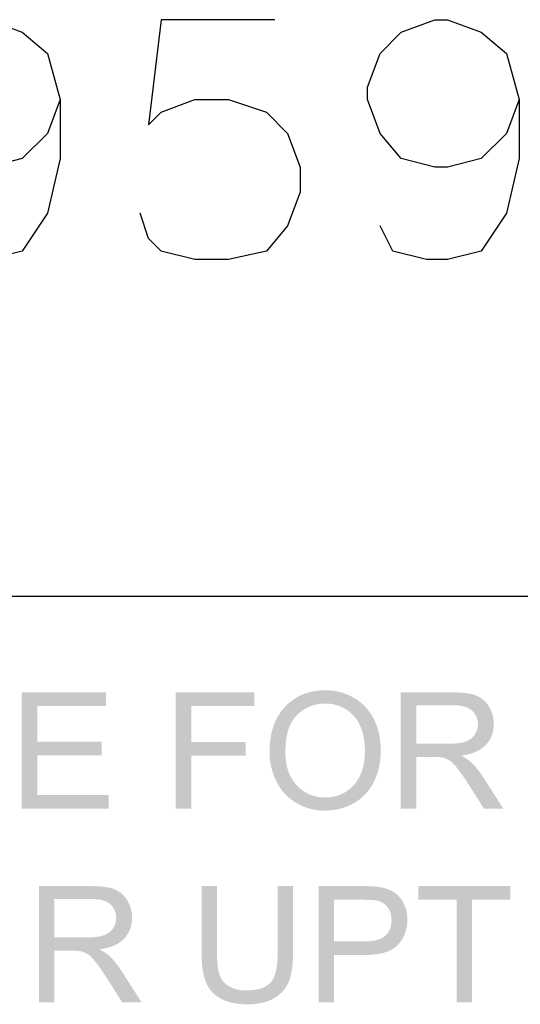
# Model space of a CAD drawing. Header units: millimetres. Extents: x 502444 to 745500, y -417645 to -375189.
# Tile 149 of 208: x 724209 to 724652, y -402268 to -401397. Entities that reach past the tile are written whole.
import ezdxf

# ---------------------------------------------------------------- set-up
doc = ezdxf.new("R2010")
doc.units = ezdxf.units.MM
doc.layers.add('PDF2_Geometry', color=7, linetype='Continuous')
doc.layers.add('PDF2_Solid Fills', color=7, linetype='Continuous')

msp = doc.modelspace()

# ---------------------------------------------------------------- hatches: boundary and pattern name
at = {"layer": 'PDF2_Solid Fills', "lineweight": 25, "transparency": 33554559}
for points in [[(724285.61084, -401992.17908), (724211.18981, -401992.17908), (724211.18981, -402095.09192), (724287.99842, -402095.09192), (724287.99842, -402082.94744), (724224.81107, -402082.94744), (724224.81107, -402047.91796), (724281.7492, -402047.91796), (724281.7492, -402035.84354), (724224.81107, -402035.84354), (724224.81107, -402004.32356), (724285.61084, -402004.32356)], [(724416.90267, -401992.17908), (724347.46609, -401992.17908), (724347.46609, -402095.09192), (724361.08735, -402095.09192), (724361.08735, -402048.33925), (724409.3905, -402048.33925), (724409.3905, -402036.19385), (724361.08735, -402036.19385), (724361.08735, -402004.32356), (724416.90267, -402004.32356)], [(724479.74062, -401990.35381), (724479.47493, -401990.35381), (724476.80709, -401990.42114), (724474.20294, -401990.59949), (724471.65885, -401990.88975), (724469.17664, -401991.29101), (724466.75811, -401991.8042), (724464.39964, -401992.4293), (724462.10304, -401993.16541), (724459.86832, -401994.01345), (724457.69547, -401994.97248), (724455.58449, -401996.04435), (724453.53539, -401997.22722), (724451.54816, -401998.52111), (724449.62098, -401999.92691), (724447.7575, -402001.44463), (724445.95589, -402003.07427), (724444.21434, -402004.81491), (724443.18615, -402005.93864), (724441.73212, -402007.66655), (724440.36544, -402009.46543), (724439.08794, -402011.33528), (724437.89961, -402013.27611), (724436.79862, -402015.2879), (724435.78499, -402017.37067), (724434.85871, -402019.52442), (724434.02159, -402021.74913), (724433.27365, -402024.04573), (724432.61306, -402026.41239), (724432.03982, -402028.85002), (724431.55575, -402031.35953), (724431.15904, -402033.93911), (724430.84967, -402036.59057), (724430.62947, -402039.31209), (724430.49845, -402042.1055), (724430.45295, -402044.96897), (724430.47479, -402046.58131), (724430.59308, -402049.10084), (724430.81509, -402051.59579), (724431.14266, -402054.06618), (724431.57395, -402056.512), (724432.10898, -402058.93235), (724432.74955, -402061.32812), (724433.49385, -402063.69933), (724434.34188, -402066.04506), (724435.29364, -402068.36623), (724436.35095, -402070.66283), (724436.9624, -402071.87937), (724438.18531, -402074.09043), (724439.51014, -402076.20778), (724440.9314, -402078.23414), (724442.45458, -402080.16677), (724444.07785, -402082.00842), (724445.80121, -402083.75634), (724447.62466, -402085.41327), (724479.60049, -402085.19399), (724478.3794, -402085.17579), (724475.82075, -402085.01838), (724473.34217, -402084.69718), (724470.94003, -402084.2122), (724468.61795, -402083.56435), (724466.37231, -402082.75272), (724464.20492, -402081.7773), (724462.11396, -402080.63992), (724460.10307, -402079.33785), (724458.16862, -402077.8729), (724456.31424, -402076.24508), (724454.53628, -402074.45348), (724453.20965, -402072.95669), (724451.81749, -402071.16782), (724450.54726, -402069.28341), (724449.39715, -402067.30346), (724448.36896, -402065.22797), (724447.46087, -402063.05694), (724446.67472, -402060.78946), (724446.00867, -402058.42735), (724445.46454, -402055.96879), (724445.04053, -402053.41469), (724444.73844, -402050.76596), (724444.55646, -402048.02078), (724444.49641, -402045.18006), (724444.51096, -402043.40211), (724444.61651, -402040.34392), (724444.82033, -402037.41131), (724445.12242, -402034.60334), (724445.52278, -402031.92094), (724446.02322, -402029.36321), (724446.62012, -402026.93103), (724447.31711, -402024.62352), (724448.11236, -402022.44066), (724449.00589, -402020.38427), (724449.99951, -402018.45164), (724451.09139, -402016.64548), (724452.28154, -402014.96307), (724453.56997, -402013.40713), (724454.95666, -402011.97494), (724455.24055, -402011.70743), (724457.14589, -402010.03594), (724459.11856, -402008.52368), (724461.15493, -402007.17065), (724463.25862, -402005.97686), (724465.42601, -402004.9423), (724467.66074, -402004.06697), (724469.95915, -402003.35088), (724472.3249, -402002.7931), (724474.75435, -402002.39548), (724477.2493, -402002.15617), (724479.81159, -402002.07701), (724511.52902, -402001.48375), (724509.59638, -401999.94693), (724507.56548, -401998.50655), (724505.43812, -401997.16262), (724503.72568, -401996.19175), (724501.54373, -401995.08258), (724499.31447, -401994.08988), (724497.03607, -401993.21364), (724494.71036, -401992.45478), (724492.33551, -401991.8133), (724489.91334, -401991.28737), (724487.44204, -401990.87883), (724484.92343, -401990.58675), (724482.35568, -401990.41205)], [(724592.28661, -401992.17908), (724546.6513, -401992.17908), (724546.6513, -402095.09192), (724560.27074, -402095.09192), (724560.27074, -402049.39201), (724576.06849, -402049.39201), (724599.9389, -402048.26919), (724602.41566, -402047.88066), (724605.21089, -402047.3156), (724607.8496, -402046.63682), (724610.32636, -402045.8452), (724612.6448, -402044.94076), (724614.80491, -402043.92348), (724616.80306, -402042.79247), (724618.64288, -402041.54864), (724620.32439, -402040.19197), (724621.84574, -402038.72156), (724622.25156, -402038.28208), (724560.27074, -402037.59875), (724560.27074, -402003.55106), (724592.84893, -402003.55106), (724622.88667, -402002.18438), (724621.25067, -402000.29269), (724619.46544, -401998.61938), (724617.52916, -401997.16626), (724615.44366, -401995.93152), (724613.20894, -401994.91698), (724612.4246, -401994.63127), (724610.55384, -401994.05621), (724608.49746, -401993.55849), (724606.25727, -401993.13721), (724603.83329, -401992.79235), (724601.22369, -401992.52393), (724598.43028, -401992.33194), (724595.45126, -401992.21729)], [(724511.52902, -402001.48375), (724479.81159, -402002.07701), (724481.81702, -402002.12797), (724484.35383, -402002.34361), (724486.82513, -402002.72941), (724489.23091, -402003.28445), (724491.57301, -402004.00965), (724493.84959, -402004.90408), (724496.06065, -402005.96776), (724498.2062, -402007.20159), (724499.82765, -402008.3053), (724501.75301, -402009.81483), (724503.55098, -402011.45994), (724505.22156, -402013.24244), (724506.76476, -402015.16052), (724508.18057, -402017.21508), (724509.47081, -402019.40613), (724510.63367, -402021.73275), (724510.63549, -402021.74003), (724511.51992, -402023.86921), (724512.29879, -402026.07572), (724512.97394, -402028.36049), (724513.54718, -402030.72351), (724514.01487, -402033.16387), (724514.37701, -402035.68249), (724514.63724, -402038.27844), (724514.79375, -402040.95356), (724514.84471, -402043.70602), (724514.83742, -402044.84704), (724514.73916, -402047.72506), (724514.52988, -402050.50209), (724514.21141, -402053.17903), (724513.78194, -402055.75405), (724513.24327, -402058.22808), (724512.59178, -402060.60111), (724511.8311, -402062.87314), (724510.95942, -402065.04417), (724509.97854, -402067.1142), (724508.88666, -402069.08324), (724507.68376, -402070.95127), (724506.36986, -402072.71739), (724504.94677, -402074.38342), (724503.9113, -402075.46075), (724502.10423, -402077.15044), (724500.21527, -402078.67817), (724498.24624, -402080.04575), (724496.19714, -402081.25229), (724494.06796, -402082.29777), (724491.85872, -402083.1831), (724489.56758, -402083.90739), (724487.19637, -402084.4697), (724484.74509, -402084.87188), (724482.21192, -402085.11392), (724479.60049, -402085.19399), (724447.62466, -402085.41327), (724449.54819, -402086.97649), (724451.57, -402088.4478), (724453.69371, -402089.82722), (724455.6955, -402090.98826), (724457.86107, -402092.10198), (724460.0776, -402093.09741), (724462.3469, -402093.97638), (724464.66715, -402094.73797), (724467.03836, -402095.38218), (724469.46235, -402095.90993), (724471.93728, -402096.32029), (724474.46318, -402096.61328), (724477.04184, -402096.78889), (724479.67147, -402096.84712), (724480.82341, -402096.8353), (724483.35839, -402096.72429), (724485.85881, -402096.4959), (724488.32647, -402096.15105), (724490.76137, -402095.68882), (724493.1617, -402095.10921), (724495.52927, -402094.41313), (724497.86408, -402093.60059), (724500.16432, -402092.66976), (724502.4318, -402091.62337), (724504.6647, -402090.45869), (724505.90945, -402089.75352), (724507.99859, -402088.44326), (724509.99492, -402087.0238), (724511.89662, -402085.49699), (724513.70368, -402083.86189), (724515.41612, -402082.11942), (724517.03575, -402080.26868), (724518.55893, -402078.30966), (724519.9893, -402076.24327), (724521.32686, -402074.0686), (724522.56797, -402071.78565), (724523.20672, -402070.4954), (724524.19305, -402068.31163), (724525.08476, -402066.07873), (724525.88366, -402063.79669), (724526.58792, -402061.46552), (724527.19756, -402059.08521), (724527.71438, -402056.65668), (724528.13658, -402054.1781), (724528.46414, -402051.6513), (724528.6989, -402049.07536), (724528.84085, -402046.45029), (724528.88816, -402043.77608), (724528.87906, -402042.65417), (724528.79535, -402039.99452), (724528.62065, -402037.3831), (724528.35313, -402034.82263), (724527.99463, -402032.31038), (724527.54332, -402029.84909), (724527.00284, -402027.43603), (724526.36955, -402025.07301), (724525.64344, -402022.76003), (724524.82817, -402020.49619), (724523.92008, -402018.28149), (724522.91919, -402016.11683), (724522.31683, -402014.94487), (724521.07027, -402012.73198), (724519.72361, -402010.61555), (724518.2805, -402008.59647), (724516.73912, -402006.67294), (724515.09948, -402004.84676), (724513.36338, -402003.11703)], [(724622.88667, -402002.18438), (724592.84893, -402003.55106), (724593.50406, -402003.55469), (724596.5122, -402003.68299), (724599.28741, -402003.99236), (724601.82604, -402004.4828), (724604.1281, -402005.1543), (724606.19722, -402006.00689), (724608.02977, -402007.04054), (724609.62756, -402008.25435), (724610.5866, -402009.1779), (724612.13707, -402011.05412), (724613.3436, -402013.10049), (724614.20437, -402015.31702), (724614.7212, -402017.70279), (724614.89408, -402020.25871), (724614.74486, -402022.54439), (724614.23895, -402024.94835), (724613.37636, -402027.25223), (724612.15527, -402029.45511), (724611.94235, -402029.77903), (724610.43373, -402031.65616), (724608.63212, -402033.25759), (724606.53753, -402034.58332), (724604.15176, -402035.63244), (724602.44842, -402036.18748), (724600.33744, -402036.69521), (724597.98989, -402037.09011), (724595.41122, -402037.37218), (724592.59598, -402037.54142), (724589.5478, -402037.59875), (724560.27074, -402037.59875), (724622.25156, -402038.28208), (724623.81842, -402036.38402), (724625.17599, -402034.38405), (724626.32429, -402032.28309), (724627.26513, -402030.08112), (724627.99669, -402027.77724), (724628.51898, -402025.37237), (724628.83199, -402022.86649), (724628.93571, -402020.25871), (724628.9066, -402018.85109), (724628.69732, -402016.32792), (724628.28786, -402013.87391), (724627.68005, -402011.48815), (724626.87023, -402009.17153), (724625.86206, -402006.92407), (724624.65371, -402004.74485), (724624.37346, -402004.29445)], [(724599.9389, -402048.26919), (724576.06849, -402049.39201), (724576.14492, -402049.39201), (724579.29319, -402049.44842), (724581.79542, -402049.6122), (724583.65163, -402049.88335), (724585.33313, -402050.38107), (724587.62609, -402051.34102), (724589.89902, -402052.62125), (724591.32576, -402053.67492), (724593.03273, -402055.22722), (724594.85072, -402057.16895), (724596.77972, -402059.50104), (724597.76605, -402060.78127), (724599.01626, -402062.46732), (724600.35382, -402064.33808), (724601.78419, -402066.39538), (724603.30191, -402068.63829), (724604.91062, -402071.06682), (724606.61032, -402073.68098), (724620.22976, -402095.09192), (724637.36142, -402095.09192), (724619.45816, -402067.08235), (724619.34351, -402066.90583), (724617.82033, -402064.64745), (724616.27168, -402062.49826), (724614.69936, -402060.45826), (724613.09975, -402058.52835), (724611.47648, -402056.70763), (724609.82774, -402054.99519), (724608.15351, -402053.39376), (724606.76864, -402052.26002), (724604.83964, -402050.93884), (724602.56489, -402049.60856)], [(724272.13152, -402163.7023), (724226.49621, -402163.7023), (724226.49621, -402266.61515), (724240.11565, -402266.61515), (724240.11565, -402220.91523), (724255.9134, -402220.91523), (724279.78381, -402219.7915), (724282.26057, -402219.40388), (724285.05579, -402218.83883), (724287.69452, -402218.16004), (724290.17127, -402217.36843), (724292.48971, -402216.46398), (724294.64982, -402215.44671), (724296.64797, -402214.3157), (724298.48779, -402213.07186), (724300.1693, -402211.71519), (724301.69065, -402210.24479), (724302.09647, -402209.80531), (724240.11565, -402209.12197), (724240.11565, -402175.07428), (724272.69384, -402175.07428), (724302.73158, -402173.70761), (724301.09558, -402171.81592), (724299.31035, -402170.1426), (724297.37407, -402168.68949), (724295.28857, -402167.45475), (724293.05385, -402166.4402), (724292.26951, -402166.1545), (724290.39875, -402165.57944), (724288.34237, -402165.08172), (724286.10218, -402164.66043), (724283.6782, -402164.31558), (724281.0686, -402164.04716), (724278.27519, -402163.85517), (724275.29616, -402163.74052)], [(724383.9041, -402163.7023), (724370.28466, -402163.7023), (724370.28466, -402223.16178), (724370.29194, -402224.59761), (724370.36109, -402227.6012), (724370.50121, -402230.47832), (724370.71413, -402233.22896), (724370.99984, -402235.85221), (724371.35653, -402238.34808), (724371.78418, -402240.71747), (724372.28463, -402242.95947), (724372.85604, -402245.075), (724373.50026, -402247.06314), (724374.21544, -402248.9248), (724374.27367, -402249.0631), (724375.34008, -402251.33786), (724376.56845, -402253.47432), (724377.95879, -402255.47156), (724379.51108, -402257.3314), (724409.81088, -402256.08574), (724409.33955, -402256.08301), (724406.58982, -402255.96199), (724403.98385, -402255.66082), (724401.52165, -402255.17857), (724399.20322, -402254.51525), (724397.02855, -402253.67086), (724394.99764, -402252.6454), (724394.14233, -402252.13858), (724392.09687, -402250.68091), (724390.30254, -402249.02034), (724388.76116, -402247.15595), (724387.47092, -402245.08864), (724386.43181, -402242.81752), (724385.85311, -402241.17151), (724385.33628, -402239.25798), (724384.89953, -402237.12153), (724384.54103, -402234.76215), (724384.2626, -402232.17893), (724384.06424, -402229.37279), (724383.94413, -402226.34372), (724383.9041, -402223.09172)], [(724451.23515, -402163.7023), (724437.6139, -402163.7023), (724437.6139, -402223.09172), (724437.6139, -402223.61856), (724437.54656, -402226.96154), (724437.37732, -402230.10253), (724437.10435, -402233.04061), (724436.72947, -402235.7776), (724436.25086, -402238.31168), (724435.67034, -402240.64467), (724434.98609, -402242.77476), (724434.19994, -402244.70284), (724433.31187, -402246.42984), (724432.32007, -402247.95393), (724431.22637, -402249.27602), (724430.65313, -402249.85563), (724429.11903, -402251.16316), (724427.3884, -402252.31692), (724425.46304, -402253.31691), (724423.34115, -402254.1622), (724421.02635, -402254.85464), (724418.51502, -402255.39331), (724415.80896, -402255.77819), (724412.90819, -402256.0084), (724409.81088, -402256.08574), (724379.51108, -402257.3314), (724381.22716, -402259.05294), (724383.10338, -402260.63526), (724385.14338, -402262.08019), (724387.34535, -402263.3859), (724388.85215, -402264.15295), (724390.87214, -402265.03737), (724393.00495, -402265.81898), (724395.24513, -402266.49595), (724397.59815, -402267.06828), (724400.05853, -402267.53688), (724402.62992, -402267.90175), (724405.31231, -402268.16198), (724408.1039, -402268.31849), (724411.00467, -402268.37035), (724411.22487, -402268.37035), (724414.11472, -402268.30484), (724416.89357, -402268.1265), (724419.55958, -402267.83442), (724422.11459, -402267.4286), (724424.55678, -402266.90995), (724426.88795, -402266.27757), (724429.10447, -402265.53236), (724431.21181, -402264.6725), (724433.2045, -402263.69981), (724435.088, -402262.6143), (724435.088, -402262.61339), (724437.28269, -402261.13844), (724439.30086, -402259.55521), (724441.1425, -402257.86551), (724442.81127, -402256.06754), (724444.30169, -402254.1622), (724445.61923, -402252.1495), (724446.76025, -402250.02942), (724447.72474, -402247.80198), (724448.37806, -402245.95578), (724448.97859, -402243.93671), (724449.50634, -402241.78933), (724449.96493, -402239.51366), (724450.35437, -402237.10879), (724450.67101, -402234.57653), (724450.91851, -402231.91506), (724451.09503, -402229.12529), (724451.20058, -402226.20814), (724451.23515, -402223.16178)], [(724512.73919, -402163.7023), (724473.9136, -402163.7023), (724473.9136, -402266.61515), (724487.53304, -402266.61515), (724487.53304, -402224.77595), (724513.93298, -402224.77595), (724514.62269, -402224.77413), (724517.82009, -402224.69952), (724520.86099, -402224.52118), (724523.7472, -402224.23729), (724526.48055, -402223.84967), (724529.05922, -402223.3565), (724531.4832, -402222.75961), (724533.75251, -402222.05716), (724535.86712, -402221.25099), (724537.82705, -402220.34017), (724539.6323, -402219.32472), (724541.28287, -402218.20463), (724542.78057, -402216.9799), (724544.12177, -402215.65053), (724545.51574, -402214.03909), (724487.53304, -402212.63147), (724487.53304, -402175.84679), (724513.86201, -402175.84679), (724546.31828, -402174.46738), (724544.7223, -402172.59388), (724542.98439, -402170.92421), (724541.10271, -402169.45835), (724540.20736, -402168.8742), (724538.17464, -402167.73591), (724535.97631, -402166.74775), (724533.6142, -402165.90973), (724531.08649, -402165.22184), (724528.39499, -402164.685), (724527.9819, -402164.61221), (724526.06382, -402164.33378), (724523.89643, -402164.1063), (724521.48154, -402163.92978), (724518.81734, -402163.8033), (724515.90201, -402163.72687)], [(724643.6798, -402163.7023), (724562.09601, -402163.7023), (724562.09601, -402175.84679), (724596.00812, -402175.84679), (724596.00812, -402266.61515), (724609.62756, -402266.61515), (724609.62756, -402175.84679), (724643.6798, -402175.84679)], [(724302.73158, -402173.70761), (724272.69384, -402175.07428), (724273.34897, -402175.07792), (724276.35711, -402175.20622), (724279.13232, -402175.51559), (724281.67095, -402176.00602), (724283.97301, -402176.67753), (724286.04213, -402177.53011), (724287.87467, -402178.56376), (724289.47246, -402179.77757), (724290.43151, -402180.70113), (724291.98198, -402182.57735), (724293.18851, -402184.62372), (724294.04928, -402186.84025), (724294.56611, -402189.22601), (724294.73899, -402191.78194), (724294.58976, -402194.06761), (724294.08386, -402196.47158), (724293.22127, -402198.77545), (724292.00018, -402200.97833), (724291.78726, -402201.30226), (724290.27864, -402203.17939), (724288.47703, -402204.78082), (724286.38243, -402206.10655), (724283.99666, -402207.15567), (724282.29333, -402207.71071), (724280.18235, -402208.21844), (724277.8348, -402208.61333), (724275.25613, -402208.8954), (724272.44089, -402209.06465), (724269.39271, -402209.12197), (724240.11565, -402209.12197), (724302.09647, -402209.80531), (724303.66333, -402207.90725), (724305.0209, -402205.90728), (724306.1692, -402203.80631), (724307.11004, -402201.60435), (724307.8416, -402199.30047), (724308.36389, -402196.89559), (724308.67689, -402194.38972), (724308.78062, -402191.78194), (724308.75151, -402190.37431), (724308.54223, -402187.85115), (724308.13277, -402185.39714), (724307.52495, -402183.01137), (724306.71514, -402180.69476), (724305.70697, -402178.4473), (724304.49862, -402176.26808), (724304.21836, -402175.81767)], [(724546.31828, -402174.46738), (724513.86201, -402175.84679), (724514.13134, -402175.84679), (724517.52528, -402175.88773), (724520.46427, -402175.99874), (724522.95195, -402176.18163), (724524.98831, -402176.43459), (724526.56973, -402176.75942), (724527.40319, -402177.01238), (724529.67796, -402177.96778), (724531.73616, -402179.24983), (724533.5778, -402180.85945), (724535.20653, -402182.79663), (724536.12189, -402184.26522), (724537.13371, -402186.42533), (724537.85799, -402188.75013), (724538.2911, -402191.2369), (724538.43487, -402193.88836), (724538.42395, -402194.68817), (724538.20376, -402197.36601), (724537.70149, -402199.84186), (724536.92079, -402202.1148), (724535.85802, -402204.18483), (724534.51318, -402206.05286), (724532.8881, -402207.71708), (724532.87718, -402207.728), (724531.37038, -402208.87721), (724529.62518, -402209.87355), (724527.64159, -402210.71612), (724525.41961, -402211.40583), (724522.95741, -402211.94176), (724520.25863, -402212.32483), (724517.31964, -402212.55504), (724514.14226, -402212.63147), (724487.53304, -402212.63147), (724545.51574, -402214.03909), (724546.97705, -402212.08826), (724548.26547, -402210.05371), (724549.38283, -402207.93545), (724550.32913, -402205.73349), (724551.10255, -402203.44781), (724551.70309, -402201.07842), (724552.13256, -402198.62441), (724552.39097, -402196.0876), (724552.4765, -402193.46708), (724552.41827, -402191.3834), (724552.17988, -402188.84203), (724551.75768, -402186.37529), (724551.15169, -402183.98406), (724550.36189, -402181.66744), (724549.38829, -402179.42726), (724549.08256, -402178.82581), (724547.7723, -402176.54469)], [(724279.78381, -402219.7915), (724255.9134, -402220.91523), (724255.98983, -402220.91523), (724259.13809, -402220.97165), (724261.64033, -402221.13543), (724263.49653, -402221.40658), (724265.17804, -402221.9043), (724267.47099, -402222.86424), (724269.74393, -402224.14448), (724271.17066, -402225.19815), (724272.87764, -402226.75045), (724274.69563, -402228.69218), (724276.62463, -402231.02426), (724277.61096, -402232.3045), (724278.86117, -402233.99055), (724280.19873, -402235.86131), (724281.62909, -402237.9186), (724283.14682, -402240.16152), (724284.75552, -402242.59005), (724286.45522, -402245.2042), (724300.07466, -402266.61515), (724317.20633, -402266.61515), (724299.30307, -402238.60558), (724299.18842, -402238.42906), (724297.66524, -402236.17068), (724296.11658, -402234.02149), (724294.54427, -402231.98148), (724292.94466, -402230.05158), (724291.32139, -402228.23086), (724289.67264, -402226.51842), (724287.99842, -402224.91699), (724286.61355, -402223.78325), (724284.68455, -402222.46207), (724282.40979, -402221.13179)]]:
    msp.add_hatch(color=256, dxfattribs=at).paths.add_polyline_path(points)

# ---------------------------------------------------------------- linework, layer by layer
at = {"layer": 'PDF2_Geometry', "color": 252, "lineweight": 25, "true_color": 0x989898}
for points in [[(724245.03095, -401467.33022), (724233.85005, -401497.14595), (724211.48826, -401519.50774), (724181.67253, -401526.96167), (724174.2186, -401526.96167), (724140.67591, -401519.50774), (724122.04108, -401497.14595), (724110.86018, -401467.33022), (724110.86018, -401456.14932), (724122.04108, -401426.3336), (724140.67591, -401407.69877), (724174.2186, -401396.51787), (724181.67253, -401396.51787), (724211.48826, -401407.69877), (724233.85005, -401426.3336), (724245.03095, -401467.33022), (724245.03095, -401519.50774), (724233.85005, -401567.9583), (724211.48826, -401601.50099), (724181.67253, -401608.95492), (724163.0377, -401608.95492), (724133.22197, -401601.50099), (724122.04108, -401579.13919)], [(724435.1062, -401396.51787), (724334.47812, -401396.51787), (724323.29723, -401489.69201), (724334.47812, -401478.51112), (724364.29385, -401467.33022), (724394.10958, -401467.33022), (724427.65227, -401478.51112), (724446.2871, -401497.14595), (724457.46799, -401526.96167), (724457.46799, -401549.32347), (724446.2871, -401579.13919), (724427.65227, -401601.50099), (724394.10958, -401608.95492), (724364.29385, -401608.95492), (724334.47812, -401601.50099), (724323.29723, -401590.32009), (724315.8433, -401567.9583)], [(724651.27021, -401467.33022), (724640.08932, -401497.14595), (724617.72752, -401519.50774), (724587.9118, -401526.96167), (724576.7309, -401526.96167), (724546.91517, -401519.50774), (724528.28034, -401497.14595), (724517.09945, -401467.33022), (724517.09945, -401456.14932), (724528.28034, -401426.3336), (724546.91517, -401407.69877), (724576.7309, -401396.51787), (724587.9118, -401396.51787), (724617.72752, -401407.69877), (724640.08932, -401426.3336), (724651.27021, -401467.33022), (724651.27021, -401519.50774), (724640.08932, -401567.9583), (724617.72752, -401601.50099), (724587.9118, -401608.95492), (724569.27697, -401608.95492), (724539.46124, -401601.50099), (724528.28034, -401579.13919)], [(722951.77383, -401907.11218), (725903.5307, -401907.11218)]]:
    msp.add_lwpolyline(points, dxfattribs=at)

doc.saveas('drawing.dxf')
